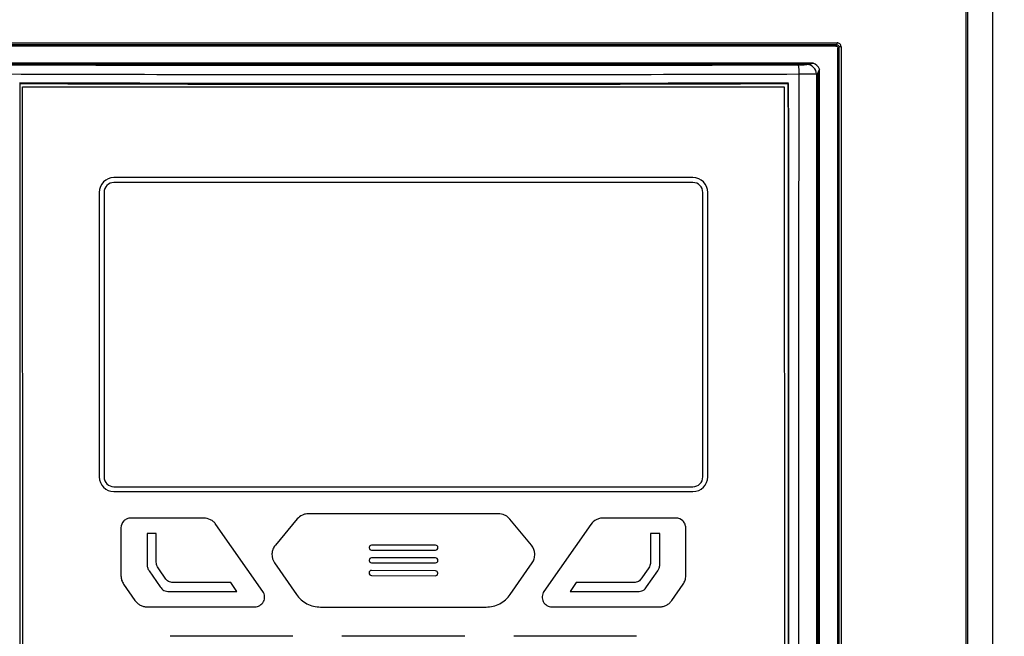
# Model space of a CAD drawing. Header units: millimetres. Extents: x 156 to 887, y -58 to 920.
# Tile 84 of 118: x 569 to 619, y 490 to 522. Entities that reach past the tile are written whole.
import ezdxf

# ---------------------------------------------------------------- set-up
doc = ezdxf.new("R2010")
doc.units = ezdxf.units.MM

msp = doc.modelspace()

# ---------------------------------------------------------------- linework, layer by layer
at = {"color": 7, "linetype": 'Continuous', "lineweight": 25}
for p, q in [((610.242, 520.201), (610.302, 520.261)), ((610.402, 520.161), (610.342, 520.101)), ((610.342, 464.594), (610.342, 520.101)), ((609.08, 519.332), (567.405, 519.332)), ((567.662, 519.298), (608.824, 519.298)), ((608.756, 519.261), (608.824, 519.298)), ((609.323, 518.8), (609.255, 518.763)), ((609.323, 518.8), (609.318, 465.351)), ((609.401, 465.279), (609.401, 519.017)), ((607.82, 518.288), (607.82, 518.318)), ((568.817, 465.453), (568.811, 518.123)), ((568.811, 518.123), (607.616, 518.123)), ((607.616, 518.123), (607.62, 465.464)), ((602.963, 513.494), (573.463, 513.494)), ((602.963, 513.244), (573.463, 513.244)), ((572.713, 512.744), (572.713, 498.244)), ((572.963, 512.744), (572.963, 498.244)), ((603.463, 498.244), (603.463, 512.744)), ((603.713, 498.244), (603.713, 512.744)), ((573.463, 497.744), (602.963, 497.744)), ((573.463, 497.494), (602.963, 497.494)), ((578.039, 496.144), (574.322, 496.144)), ((582.804, 496.1), (581.688, 494.764)), ((593.047, 496.369), (583.379, 496.369)), ((594.73, 494.761), (593.625, 496.097)), ((602.094, 496.144), (598.377, 496.144)), ((573.822, 495.644), (573.822, 493.201)), ((581.047, 492.407), (578.653, 495.825)), ((597.763, 495.825), (595.369, 492.407)), ((602.594, 493.201), (602.594, 495.644)), ((575.621, 495.358), (575.158, 495.359)), ((575.158, 495.359), (575.158, 493.765)), ((575.621, 494.018), (575.621, 495.358)), ((601.268, 495.359), (600.806, 495.358)), ((600.806, 495.358), (600.806, 494.018)), ((601.268, 493.765), (601.268, 495.359)), ((586.466, 494.644), (586.466, 494.634)), ((589.846, 494.764), (586.586, 494.764)), ((589.966, 494.634), (589.966, 494.644)), ((586.586, 494.514), (589.846, 494.514)), ((589.846, 494.114), (586.586, 494.114)), ((581.648, 493.855), (582.761, 492.254)), ((586.466, 493.994), (586.466, 493.984)), ((586.586, 493.864), (589.846, 493.864)), ((589.966, 493.984), (589.966, 493.994)), ((593.655, 492.254), (594.768, 493.855)), ((575.257, 493.449), (575.824, 492.64)), ((576.112, 493.037), (575.743, 493.563)), ((586.462, 493.355), (586.462, 493.345)), ((586.581, 493.225), (589.841, 493.205)), ((589.842, 493.455), (586.582, 493.475)), ((589.962, 493.324), (589.962, 493.334)), ((600.683, 493.563), (600.314, 493.037)), ((600.602, 492.64), (601.169, 493.449)), ((573.957, 492.772), (574.536, 491.941)), ((579.411, 492.862), (576.534, 492.863)), ((579.722, 492.406), (579.411, 492.862)), ((597.015, 492.862), (596.704, 492.406)), ((599.892, 492.863), (597.015, 492.862)), ((601.88, 491.941), (602.459, 492.772)), ((576.274, 492.406), (579.722, 492.406)), ((596.704, 492.406), (600.152, 492.406)), ((575.151, 491.62), (580.638, 491.62)), ((583.993, 491.61), (592.424, 491.61)), ((595.778, 491.62), (601.265, 491.62)), ((582.585, 490.118), (576.327, 490.118)), ((591.337, 490.118), (585.079, 490.118)), ((600.089, 490.118), (593.831, 490.118))]:
    msp.add_line(p, q, dxfattribs=at)
at = {"color": 7, "linetype": 'Continuous', "lineweight": 25, "flags": 128}
msp.add_lwpolyline([(609.255, 518.763), (609.253, 496.856), (609.252, 487.603), (609.25, 465.171)], dxfattribs=at)
at = {"color": 7, "linetype": 'Continuous', "lineweight": 25}
for centre, radius, start, end in [((609.522, 520.34), 0.784, 354.2247, 1.878), ((610.481, 519.554), 0.612, 87.654, 97.3856), ((606.365, 518.868), 2.008, 356.9641, 10.837), ((608.754, 518.761), 0.501, 0.2507, 89.7729), ((573.463, 512.744), 0.75, 90, 180), ((573.463, 512.744), 0.5, 90, 180), ((602.963, 512.744), 0.75, 0, 90), ((602.963, 512.744), 0.5, 0, 90), ((573.463, 498.244), 0.75, 180, 270), ((573.463, 498.244), 0.5, 180, 270), ((602.963, 498.244), 0.75, 270, 0), ((602.963, 498.244), 0.5, 270, 0)]:
    msp.add_arc(centre, radius, start, end, dxfattribs=at)
for centre, major_axis, ratio, start_param, end_param in [((611.035, 520.01), (2.267, 0.697), 0.063455, 3.344992, 3.653454), ((608.926, 518.855), (0.375, 0.334), 0.995229, 5.883805, 6.816719), ((610.822, 519.894), (1.479, 1.162), 0.212373, 2.651664, 2.976306)]:
    msp.add_ellipse(centre, major_axis=major_axis, ratio=ratio, start_param=start_param, end_param=end_param, dxfattribs=at)
for points, knots in [([(558.243, 561.012), (558.243, 556.689), (558.243, 548.082), (558.243, 535.193), (558.243, 522.344), (558.243, 513.778), (558.243, 505.212), (558.243, 496.647), (558.243, 483.799), (558.243, 470.95), (558.243, 462.384), (558.243, 457.856), (558.279, 457.352), (558.453, 456.6), (558.73, 455.908), (558.961, 455.509), (559.543, 454.637), (560.422, 453.321), (561.699, 451.406), (563, 449.457), (563.929, 448.064), (564.518, 447.181), (564.709, 446.919), (565.09, 446.497), (565.591, 446.063), (566.215, 445.662), (566.897, 445.361), (567.543, 445.181), (568.112, 445.096), (568.441, 445.082), (570.302, 445.082), (573.593, 445.082), (578.348, 445.082), (583.05, 445.082), (586.227, 445.082), (589.502, 445.082), (592.78, 445.082), (597.694, 445.082), (602.684, 445.082), (606.123, 445.082), (608.047, 445.082), (608.38, 445.097), (608.957, 445.184), (609.606, 445.367), (610.285, 445.67), (610.902, 446.069), (611.398, 446.5), (611.777, 446.919), (611.967, 447.181), (612.557, 448.064), (613.486, 449.457), (614.786, 451.406), (616.064, 453.321), (616.942, 454.637), (617.524, 455.509), (617.755, 455.908), (618.032, 456.6), (618.206, 457.352), (618.243, 457.856), (618.243, 462.384), (618.243, 470.95), (618.243, 483.799), (618.243, 496.647), (618.243, 505.212), (618.243, 513.778), (618.243, 522.344), (618.243, 535.193), (618.243, 548.082), (618.243, 556.689), (618.243, 561.012)], [-0.000431, -0.000431, -0.000431, -0.000431, 0.045477, 0.090955, 0.136432, 0.181909, 0.181909, 0.227386, 0.272864, 0.318341, 0.363818, 0.363818, 0.366411, 0.369003, 0.371596, 0.374189, 0.374189, 0.384006, 0.393823, 0.40364, 0.413457, 0.413457, 0.415089, 0.41672, 0.418352, 0.419983, 0.421615, 0.423246, 0.424878, 0.426509, 0.426509, 0.444706, 0.462903, 0.4811, 0.499297, 0.499297, 0.517846, 0.536394, 0.554942, 0.573491, 0.573491, 0.575122, 0.576754, 0.578385, 0.580017, 0.581648, 0.58328, 0.584911, 0.586543, 0.586543, 0.59636, 0.606177, 0.615994, 0.625811, 0.625811, 0.628404, 0.630997, 0.633589, 0.636182, 0.636182, 0.681659, 0.727136, 0.772614, 0.818091, 0.818091, 0.863568, 0.909045, 0.954523, 1.000431, 1.000431, 1.000431, 1.000431]), ([(616.971, 560.76), (616.962, 549.154), (616.956, 537.54), (616.948, 514.297), (616.946, 502.668), (616.947, 485.22), (616.948, 479.404), (616.951, 470.677), (616.952, 467.768), (616.953, 463.404), (616.954, 461.949), (616.955, 459.767), (616.955, 459.04), (616.955, 458.222), (616.956, 458.131), (616.95, 457.949), (616.944, 457.858), (616.924, 457.677), (616.911, 457.587), (616.878, 457.406), (616.858, 457.315), (616.741, 456.87), (616.6, 456.541), (616.37, 456.162), (616.32, 456.088), (616.221, 455.94), (616.172, 455.866), (616.023, 455.644), (615.727, 455.2), (615.035, 454.163), (614.442, 453.275), (613.257, 451.498), (612.466, 450.313), (611.478, 448.832), (611.281, 448.535), (611.034, 448.165), (610.985, 448.09), (610.884, 447.945), (610.83, 447.874), (610.664, 447.669), (610.544, 447.541), (610.285, 447.301), (610.145, 447.189), (609.851, 446.99), (609.699, 446.902), (609.384, 446.744), (609.221, 446.676), (608.882, 446.565), (608.71, 446.522), (608.363, 446.461), (608.188, 446.443), (607.922, 446.435), (607.833, 446.436), (607.655, 446.436), (607.21, 446.437), (606.054, 446.439), (604.987, 446.44), (598.582, 446.448), (592.888, 446.452), (581.499, 446.451), (575.804, 446.447), (569.756, 446.438), (569.311, 446.437), (568.866, 446.436), (568.688, 446.436), (568.599, 446.435), (568.333, 446.44), (568.155, 446.457), (567.802, 446.516), (567.627, 446.558), (567.289, 446.666), (567.125, 446.734), (566.805, 446.892), (566.649, 446.982), (566.353, 447.18), (566.214, 447.29), (565.952, 447.53), (565.829, 447.66), (565.659, 447.869), (565.605, 447.94), (565.503, 448.086), (565.454, 448.161), (565.206, 448.533), (564.611, 449.426), (564.015, 450.318), (562.825, 452.103), (562.031, 453.292), (561.039, 454.779), (560.741, 455.225), (560.444, 455.671), (560.295, 455.894), (560.245, 455.969), (560.146, 456.117), (560.097, 456.192), (559.96, 456.423), (559.879, 456.584), (559.743, 456.912), (559.688, 457.081), (559.6, 457.425), (559.568, 457.602), (559.541, 457.869), (559.535, 457.958), (559.529, 458.136), (559.53, 458.225), (559.535, 469.708), (559.538, 481.102), (559.539, 503.881), (559.537, 515.266), (559.529, 538.025), (559.523, 549.396), (559.515, 560.76)], [0, 0, 0, 0, 0.125, 0.125, 0.25, 0.25, 0.3125, 0.3125, 0.34375, 0.34375, 0.359375, 0.359375, 0.367187, 0.367187, 0.368164, 0.368164, 0.369141, 0.369141, 0.370117, 0.370117, 0.371094, 0.371094, 0.375, 0.375, 0.375977, 0.375977, 0.376953, 0.376953, 0.378906, 0.382812, 0.390625, 0.390625, 0.40625, 0.40625, 0.410156, 0.410156, 0.411133, 0.411133, 0.412109, 0.412109, 0.414062, 0.414062, 0.416016, 0.416016, 0.417969, 0.417969, 0.419922, 0.419922, 0.421875, 0.421875, 0.423828, 0.423828, 0.424805, 0.424805, 0.425781, 0.429687, 0.4375, 0.4375, 0.5, 0.5, 0.5625, 0.5625, 0.566406, 0.567383, 0.567383, 0.568359, 0.568359, 0.570312, 0.570312, 0.572266, 0.572266, 0.574219, 0.574219, 0.576172, 0.576172, 0.578125, 0.578125, 0.580078, 0.580078, 0.581055, 0.581055, 0.582031, 0.582031, 0.585937, 0.59375, 0.59375, 0.609375, 0.609375, 0.613281, 0.615234, 0.615234, 0.616211, 0.616211, 0.617187, 0.617187, 0.619141, 0.619141, 0.621094, 0.621094, 0.623047, 0.623047, 0.624023, 0.624023, 0.625, 0.625, 0.75, 0.75, 0.875, 0.875, 1, 1, 1, 1]), ([(559.586, 560.765), (559.594, 549.411), (559.601, 538.05), (559.609, 515.311), (559.611, 503.935), (559.609, 481.176), (559.607, 469.792), (559.601, 458.318), (559.601, 458.23), (559.602, 458.052), (559.606, 457.963), (559.627, 457.696), (559.655, 457.518), (559.736, 457.172), (559.788, 457.002), (559.917, 456.672), (559.995, 456.51), (560.173, 456.2), (560.276, 456.053), (560.474, 455.756), (560.771, 455.311), (561.862, 453.677), (562.853, 452.191), (564.043, 450.408), (564.638, 449.516), (565.232, 448.625), (565.48, 448.253), (565.529, 448.178), (565.629, 448.03), (565.682, 447.958), (565.849, 447.748), (565.97, 447.615), (566.229, 447.373), (566.366, 447.261), (566.66, 447.061), (566.816, 446.97), (567.135, 446.81), (567.298, 446.742), (567.636, 446.632), (567.81, 446.59), (568.163, 446.531), (568.34, 446.515), (568.607, 446.51), (568.696, 446.511), (568.873, 446.511), (569.318, 446.512), (569.762, 446.512), (575.805, 446.521), (581.495, 446.526), (592.873, 446.527), (598.563, 446.523), (604.961, 446.515), (606.028, 446.513), (607.183, 446.512), (607.627, 446.511), (607.805, 446.511), (607.894, 446.51), (608.16, 446.516), (608.335, 446.532), (608.682, 446.591), (608.854, 446.634), (609.193, 446.744), (609.356, 446.812), (609.67, 446.97), (609.822, 447.059), (610.115, 447.258), (610.254, 447.371), (610.511, 447.612), (610.631, 447.741), (610.795, 447.948), (610.848, 448.019), (610.948, 448.165), (610.997, 448.24), (611.243, 448.61), (612.23, 450.09), (613.218, 451.569), (614.402, 453.345), (614.995, 454.232), (615.686, 455.268), (615.982, 455.712), (616.13, 455.934), (616.179, 456.008), (616.278, 456.156), (616.327, 456.23), (616.554, 456.611), (616.691, 456.941), (616.824, 457.479), (616.854, 457.661), (616.878, 457.933), (616.882, 458.024), (616.885, 458.205), (616.884, 458.296), (616.884, 459.114), (616.883, 459.841), (616.882, 462.021), (616.882, 463.475), (616.88, 467.836), (616.879, 470.743), (616.877, 479.464), (616.876, 485.277), (616.875, 502.713), (616.876, 514.334), (616.884, 537.561), (616.891, 549.167), (616.899, 560.765)], [0, 0, 0, 0, 0.125, 0.125, 0.25, 0.25, 0.375, 0.375, 0.375977, 0.375977, 0.376953, 0.376953, 0.378906, 0.378906, 0.380859, 0.380859, 0.382813, 0.382813, 0.384766, 0.384766, 0.386719, 0.390625, 0.40625, 0.40625, 0.414063, 0.417969, 0.417969, 0.418945, 0.418945, 0.419922, 0.419922, 0.421875, 0.421875, 0.423828, 0.423828, 0.425781, 0.425781, 0.427734, 0.427734, 0.429688, 0.429688, 0.431641, 0.431641, 0.432617, 0.432617, 0.433594, 0.4375, 0.4375, 0.5, 0.5, 0.5625, 0.5625, 0.570313, 0.574219, 0.575195, 0.575195, 0.576172, 0.576172, 0.578125, 0.578125, 0.580078, 0.580078, 0.582031, 0.582031, 0.583984, 0.583984, 0.585938, 0.585938, 0.587891, 0.587891, 0.588867, 0.588867, 0.589844, 0.589844, 0.59375, 0.609375, 0.609375, 0.617188, 0.621094, 0.623047, 0.623047, 0.624023, 0.624023, 0.625, 0.625, 0.628906, 0.628906, 0.630859, 0.630859, 0.631836, 0.631836, 0.632813, 0.632813, 0.640625, 0.640625, 0.65625, 0.65625, 0.6875, 0.6875, 0.75, 0.75, 0.875, 0.875, 1, 1, 1, 1]), ([(562.08, 442.1), (562.209, 441.907), (562.353, 441.727), (562.671, 441.396), (562.845, 441.243), (563.22, 440.969), (563.417, 440.85), (563.83, 440.647), (564.046, 440.563), (564.492, 440.433), (564.722, 440.387), (565.068, 440.35), (565.183, 440.342), (565.414, 440.337), (565.53, 440.339), (566.108, 440.339), (568.42, 440.339), (574.431, 440.339), (587.377, 440.339), (599.399, 440.339), (608.184, 440.339), (609.803, 440.339), (610.612, 440.339), (610.959, 440.339), (611.19, 440.339), (611.305, 440.342), (611.652, 440.37), (611.88, 440.409), (612.323, 440.524), (612.538, 440.6), (612.852, 440.742), (612.956, 440.795), (613.157, 440.908), (613.254, 440.968), (613.537, 441.161), (613.714, 441.306), (613.961, 441.547), (614.04, 441.631), (614.191, 441.805), (614.261, 441.895), (614.395, 442.081), (614.457, 442.177), (614.584, 442.367), (614.901, 442.842), (617.249, 446.358), (619.786, 450.158), (622.134, 453.674), (622.451, 454.149), (622.578, 454.339), (622.64, 454.435), (622.81, 454.733), (622.908, 454.943), (623.064, 455.378), (623.123, 455.604), (623.18, 455.94), (623.194, 456.052), (623.212, 456.277), (623.216, 456.389), (623.216, 456.95), (623.216, 459.197), (623.216, 465.036), (623.216, 499.177), (623.216, 531.521), (623.216, 560.271)], [0, 0, 0, 0, 0.003906, 0.003906, 0.007813, 0.007813, 0.011719, 0.011719, 0.015625, 0.015625, 0.019531, 0.019531, 0.021484, 0.021484, 0.023438, 0.023438, 0.03125, 0.0625, 0.125, 0.25, 0.265625, 0.273438, 0.277344, 0.279297, 0.279297, 0.28125, 0.28125, 0.285156, 0.285156, 0.289063, 0.289063, 0.291016, 0.291016, 0.292969, 0.292969, 0.296875, 0.296875, 0.298828, 0.298828, 0.300781, 0.300781, 0.302734, 0.302734, 0.304688, 0.3125, 0.375, 0.382813, 0.384766, 0.384766, 0.386719, 0.386719, 0.390625, 0.390625, 0.394531, 0.394531, 0.396484, 0.396484, 0.398438, 0.398438, 0.40625, 0.4375, 0.5, 1, 1, 1, 1]), ([(566.18, 520.366), (573.531, 520.367), (580.885, 520.367), (595.598, 520.367), (602.954, 520.367), (610.306, 520.366)], [0, 0, 0, 0, 0.5, 0.5, 1, 1, 1, 1]), ([(610.302, 520.261), (602.951, 520.262), (595.598, 520.263), (580.887, 520.263), (573.534, 520.262), (566.183, 520.261)], [0, 0, 0, 0, 0.5, 0.5, 1, 1, 1, 1]), ([(610.242, 520.201), (610.269, 520.201), (610.295, 520.19), (610.332, 520.154), (610.342, 520.128), (610.342, 520.101)], [0, 0, 0, 0, 0.5, 0.5, 1, 1, 1, 1]), ([(610.302, 520.261), (610.328, 520.261), (610.354, 520.25), (610.391, 520.213), (610.402, 520.187), (610.402, 520.161)], [0, 0, 0, 0, 0.5, 0.5, 1, 1, 1, 1]), ([(610.506, 520.165), (610.506, 520.218), (610.484, 520.27), (610.41, 520.344), (610.358, 520.366), (610.306, 520.366)], [0, 0, 0, 0, 0.5, 0.5, 1, 1, 1, 1]), ([(568.148, 519.245), (574.846, 519.228), (581.545, 519.22), (594.941, 519.22), (601.639, 519.228), (608.337, 519.245)], [0, 0, 0, 0, 0.5, 0.5, 1, 1, 1, 1]), ([(608.337, 519.245), (608.446, 519.246), (608.549, 519.247), (608.663, 519.252), (608.694, 519.254), (608.739, 519.257), (608.752, 519.259), (608.756, 519.261)], [0, 0, 0, 0, 0.5, 0.5, 0.75, 0.75, 1, 1, 1, 1]), ([(608.37, 518.761), (605.02, 518.751), (601.665, 518.743), (594.955, 518.732), (591.599, 518.729), (581.526, 518.729), (574.816, 518.74), (568.115, 518.761)], [0, 0, 0, 0, 0.25, 0.25, 0.5, 0.5, 1, 1, 1, 1]), ([(608.312, 465.285), (608.316, 465.842), (608.321, 466.399), (608.328, 467.513), (608.331, 468.07), (608.338, 469.741), (608.34, 470.855), (608.345, 474.197), (608.346, 476.426), (608.348, 483.11), (608.347, 487.567), (608.349, 500.936), (608.358, 509.849), (608.37, 518.761)], [0, 0, 0, 0, 0.03125, 0.03125, 0.0625, 0.0625, 0.125, 0.125, 0.25, 0.25, 0.5, 0.5, 1, 1, 1, 1]), ([(609.255, 518.763), (609.247, 518.763), (609.219, 518.762), (609.148, 518.762), (609.12, 518.762), (609.055, 518.762), (609.018, 518.762), (608.938, 518.762), (608.894, 518.762), (608.801, 518.762), (608.751, 518.762), (608.596, 518.762), (608.484, 518.761), (608.37, 518.761)], [0, 0, 0, 0, 0.25, 0.25, 0.375, 0.375, 0.5, 0.5, 0.625, 0.625, 0.75, 0.75, 1, 1, 1, 1]), ([(568.665, 518.318), (568.666, 509.501), (568.667, 500.683), (568.669, 487.457), (568.669, 483.049), (568.67, 476.436), (568.67, 474.231), (568.671, 470.925), (568.671, 469.823), (568.671, 468.169), (568.671, 467.618), (568.671, 466.516), (568.671, 465.965), (568.671, 465.414)], [0, 0, 0, 0, 0.5, 0.5, 0.75, 0.75, 0.875, 0.875, 0.9375, 0.9375, 0.96875, 0.96875, 1, 1, 1, 1]), ([(607.825, 465.425), (607.825, 465.976), (607.825, 466.527), (607.825, 467.629), (607.825, 468.18), (607.825, 469.833), (607.824, 470.935), (607.824, 474.24), (607.824, 476.444), (607.823, 483.056), (607.823, 487.464), (607.822, 500.687), (607.821, 509.502), (607.82, 518.318)], [0, 0, 0, 0, 0.03125, 0.03125, 0.0625, 0.0625, 0.125, 0.125, 0.25, 0.25, 0.5, 0.5, 1, 1, 1, 1]), ([(607.82, 518.288), (607.821, 509.473), (607.822, 500.657), (607.823, 487.434), (607.823, 483.026), (607.824, 476.414), (607.824, 474.211), (607.824, 470.905), (607.825, 469.803), (607.825, 468.15), (607.825, 467.599), (607.825, 466.497), (607.825, 465.946), (607.825, 465.395)], [0, 0, 0, 0, 0.5, 0.5, 0.75, 0.75, 0.875, 0.875, 0.9375, 0.9375, 0.96875, 0.96875, 1, 1, 1, 1]), ([(574.322, 496.144), (574.256, 496.144), (574.192, 496.131), (574.071, 496.081), (574.015, 496.044), (573.877, 495.906), (573.822, 495.776), (573.822, 495.644)], [0, 0, 0, 0, 0.25, 0.25, 0.5, 0.5, 1, 1, 1, 1]), ([(578.653, 495.825), (578.618, 495.874), (578.578, 495.919), (578.489, 495.998), (578.438, 496.032), (578.279, 496.115), (578.16, 496.144), (578.039, 496.144)], [0, 0, 0, 0, 0.25, 0.25, 0.5, 0.5, 1, 1, 1, 1]), ([(583.379, 496.369), (583.324, 496.369), (583.27, 496.363), (583.164, 496.339), (583.111, 496.321), (582.963, 496.252), (582.875, 496.184), (582.804, 496.1)], [0, 0, 0, 0, 0.25, 0.25, 0.5, 0.5, 1, 1, 1, 1]), ([(593.625, 496.097), (593.589, 496.14), (593.55, 496.178), (593.464, 496.245), (593.416, 496.274), (593.267, 496.344), (593.158, 496.369), (593.047, 496.369)], [0, 0, 0, 0, 0.25, 0.25, 0.5, 0.5, 1, 1, 1, 1]), ([(598.377, 496.144), (598.317, 496.144), (598.257, 496.137), (598.141, 496.109), (598.084, 496.087), (597.925, 496.005), (597.832, 495.924), (597.763, 495.825)], [0, 0, 0, 0, 0.25, 0.25, 0.5, 0.5, 1, 1, 1, 1]), ([(602.594, 495.644), (602.594, 495.71), (602.581, 495.775), (602.531, 495.896), (602.494, 495.952), (602.355, 496.09), (602.226, 496.144), (602.094, 496.144)], [0, 0, 0, 0, 0.25, 0.25, 0.5, 0.5, 1, 1, 1, 1]), ([(581.688, 494.764), (581.635, 494.701), (581.594, 494.631), (581.535, 494.478), (581.518, 494.399), (581.507, 494.153), (581.554, 493.99), (581.648, 493.855)], [0, 0, 0, 0, 0.25, 0.25, 0.5, 0.5, 1, 1, 1, 1]), ([(586.586, 494.764), (586.554, 494.764), (586.523, 494.751), (586.479, 494.707), (586.466, 494.676), (586.466, 494.644)], [0, 0, 0, 0, 0.5, 0.5, 1, 1, 1, 1]), ([(586.466, 494.634), (586.466, 494.603), (586.479, 494.572), (586.523, 494.528), (586.554, 494.514), (586.586, 494.514)], [0, 0, 0, 0, 0.5, 0.5, 1, 1, 1, 1]), ([(589.966, 494.644), (589.966, 494.676), (589.953, 494.707), (589.908, 494.751), (589.877, 494.764), (589.846, 494.764)], [0, 0, 0, 0, 0.5, 0.5, 1, 1, 1, 1]), ([(589.846, 494.514), (589.877, 494.514), (589.908, 494.528), (589.953, 494.572), (589.966, 494.603), (589.966, 494.634)], [0, 0, 0, 0, 0.5, 0.5, 1, 1, 1, 1]), ([(594.768, 493.855), (594.815, 493.922), (594.85, 493.995), (594.895, 494.152), (594.905, 494.232), (594.895, 494.477), (594.835, 494.635), (594.73, 494.761)], [0, 0, 0, 0, 0.25, 0.25, 0.5, 0.5, 1, 1, 1, 1]), ([(586.586, 494.114), (586.554, 494.114), (586.523, 494.101), (586.479, 494.057), (586.466, 494.026), (586.466, 493.994)], [0, 0, 0, 0, 0.5, 0.5, 1, 1, 1, 1]), ([(589.966, 493.994), (589.966, 494.026), (589.953, 494.057), (589.908, 494.101), (589.877, 494.114), (589.846, 494.114)], [0, 0, 0, 0, 0.5, 0.5, 1, 1, 1, 1]), ([(575.158, 493.765), (575.158, 493.708), (575.166, 493.652), (575.2, 493.545), (575.225, 493.495), (575.257, 493.449)], [0, 0, 0, 0, 0.5, 0.5, 1, 1, 1, 1]), ([(575.743, 493.563), (575.72, 493.596), (575.699, 493.63), (575.663, 493.703), (575.649, 493.74), (575.621, 493.856), (575.621, 493.938), (575.621, 494.018)], [0, 0, 0, 0, 0.25, 0.25, 0.5, 0.5, 1, 1, 1, 1]), ([(586.466, 493.984), (586.466, 493.953), (586.479, 493.922), (586.523, 493.878), (586.554, 493.864), (586.586, 493.864)], [0, 0, 0, 0, 0.5, 0.5, 1, 1, 1, 1]), ([(589.846, 493.864), (589.877, 493.864), (589.908, 493.878), (589.953, 493.922), (589.966, 493.953), (589.966, 493.984)], [0, 0, 0, 0, 0.5, 0.5, 1, 1, 1, 1]), ([(600.806, 494.018), (600.806, 493.938), (600.805, 493.856), (600.777, 493.741), (600.764, 493.703), (600.728, 493.631), (600.706, 493.597), (600.683, 493.563)], [0, 0, 0, 0, 0.5, 0.5, 0.75, 0.75, 1, 1, 1, 1]), ([(601.169, 493.449), (601.201, 493.495), (601.226, 493.546), (601.26, 493.653), (601.268, 493.708), (601.268, 493.765)], [0, 0, 0, 0, 0.5, 0.5, 1, 1, 1, 1]), ([(573.822, 493.201), (573.822, 493.124), (573.834, 493.049), (573.88, 492.904), (573.913, 492.835), (573.957, 492.772)], [0, 0, 0, 0, 0.5, 0.5, 1, 1, 1, 1]), ([(586.462, 493.345), (586.461, 493.314), (586.474, 493.282), (586.518, 493.238), (586.549, 493.225), (586.581, 493.225)], [0, 0, 0, 0, 0.5, 0.5, 1, 1, 1, 1]), ([(586.582, 493.475), (586.551, 493.475), (586.52, 493.462), (586.475, 493.418), (586.462, 493.387), (586.462, 493.355)], [0, 0, 0, 0, 0.5, 0.5, 1, 1, 1, 1]), ([(589.841, 493.205), (589.873, 493.204), (589.904, 493.217), (589.948, 493.261), (589.961, 493.292), (589.962, 493.324)], [0, 0, 0, 0, 0.5, 0.5, 1, 1, 1, 1]), ([(589.962, 493.334), (589.962, 493.365), (589.949, 493.397), (589.905, 493.441), (589.874, 493.454), (589.842, 493.455)], [0, 0, 0, 0, 0.5, 0.5, 1, 1, 1, 1]), ([(602.459, 492.772), (602.503, 492.835), (602.536, 492.903), (602.582, 493.048), (602.594, 493.124), (602.594, 493.201)], [0, 0, 0, 0, 0.5, 0.5, 1, 1, 1, 1]), ([(575.824, 492.64), (575.849, 492.604), (575.876, 492.569), (575.938, 492.506), (575.974, 492.478), (576.053, 492.437), (576.097, 492.424), (576.185, 492.408), (576.229, 492.406), (576.274, 492.406)], [0, 0, 0, 0, 0.25, 0.25, 0.5, 0.5, 0.75, 0.75, 1, 1, 1, 1]), ([(576.534, 492.863), (576.494, 492.863), (576.454, 492.863), (576.374, 492.869), (576.334, 492.875), (576.258, 492.899), (576.222, 492.919), (576.161, 492.972), (576.136, 493.004), (576.112, 493.037)], [0, 0, 0, 0, 0.25, 0.25, 0.5, 0.5, 0.75, 0.75, 1, 1, 1, 1]), ([(600.314, 493.037), (600.291, 493.004), (600.266, 492.973), (600.206, 492.92), (600.17, 492.899), (600.093, 492.875), (600.053, 492.869), (599.973, 492.863), (599.933, 492.863), (599.892, 492.863)], [0, 0, 0, 0, 0.25, 0.25, 0.5, 0.5, 0.75, 0.75, 1, 1, 1, 1]), ([(600.152, 492.406), (600.197, 492.406), (600.241, 492.408), (600.328, 492.423), (600.372, 492.437), (600.451, 492.477), (600.487, 492.505), (600.55, 492.568), (600.577, 492.604), (600.602, 492.64)], [0, 0, 0, 0, 0.25, 0.25, 0.5, 0.5, 0.75, 0.75, 1, 1, 1, 1]), ([(580.638, 491.62), (580.684, 491.62), (580.729, 491.626), (580.816, 491.651), (580.858, 491.669), (580.975, 491.739), (581.04, 491.809), (581.123, 491.97), (581.143, 492.061), (581.131, 492.243), (581.1, 492.332), (581.047, 492.407)], [0, 0, 0, 0, 0.125, 0.125, 0.25, 0.25, 0.5, 0.5, 0.75, 0.75, 1, 1, 1, 1]), ([(582.761, 492.254), (582.83, 492.154), (582.91, 492.065), (583.09, 491.906), (583.191, 491.837), (583.403, 491.726), (583.517, 491.683), (583.752, 491.625), (583.871, 491.61), (583.993, 491.61)], [0, 0, 0, 0, 0.25, 0.25, 0.5, 0.5, 0.75, 0.75, 1, 1, 1, 1]), ([(592.424, 491.61), (592.545, 491.61), (592.664, 491.625), (592.897, 491.682), (593.012, 491.725), (593.224, 491.836), (593.325, 491.905), (593.506, 492.065), (593.586, 492.154), (593.655, 492.254)], [0, 0, 0, 0, 0.25, 0.25, 0.5, 0.5, 0.75, 0.75, 1, 1, 1, 1]), ([(595.369, 492.407), (595.342, 492.369), (595.322, 492.329), (595.292, 492.243), (595.282, 492.198), (595.273, 492.063), (595.293, 491.97), (595.376, 491.809), (595.44, 491.74), (595.596, 491.646), (595.686, 491.62), (595.778, 491.62)], [0, 0, 0, 0, 0.125, 0.125, 0.25, 0.25, 0.5, 0.5, 0.75, 0.75, 1, 1, 1, 1]), ([(574.536, 491.941), (574.571, 491.891), (574.611, 491.847), (574.701, 491.768), (574.751, 491.733), (574.857, 491.678), (574.914, 491.656), (575.031, 491.627), (575.091, 491.62), (575.151, 491.62)], [0, 0, 0, 0, 0.25, 0.25, 0.5, 0.5, 0.75, 0.75, 1, 1, 1, 1]), ([(601.265, 491.62), (601.325, 491.62), (601.385, 491.627), (601.501, 491.656), (601.559, 491.677), (601.665, 491.733), (601.715, 491.767), (601.805, 491.847), (601.845, 491.891), (601.88, 491.941)], [0, 0, 0, 0, 0.25, 0.25, 0.5, 0.5, 0.75, 0.75, 1, 1, 1, 1])]:
    msp.add_open_spline(points, degree=3, knots=knots, dxfattribs=at)
for points in [[(610.242, 520.201), (595.576, 520.185), (580.909, 520.185), (566.243, 520.201)], [(610.506, 520.165), (610.517, 501.648), (610.515, 483.116), (610.502, 464.579)], [(610.399, 464.578), (610.412, 483.114), (610.413, 501.645), (610.402, 520.161)], [(607.82, 518.318), (594.785, 518.277), (581.7, 518.277), (568.665, 518.318)], [(568.665, 518.288), (581.7, 518.247), (594.785, 518.247), (607.82, 518.288)]]:
    msp.add_open_spline(points, degree=3, dxfattribs=at)

doc.saveas('drawing.dxf')
